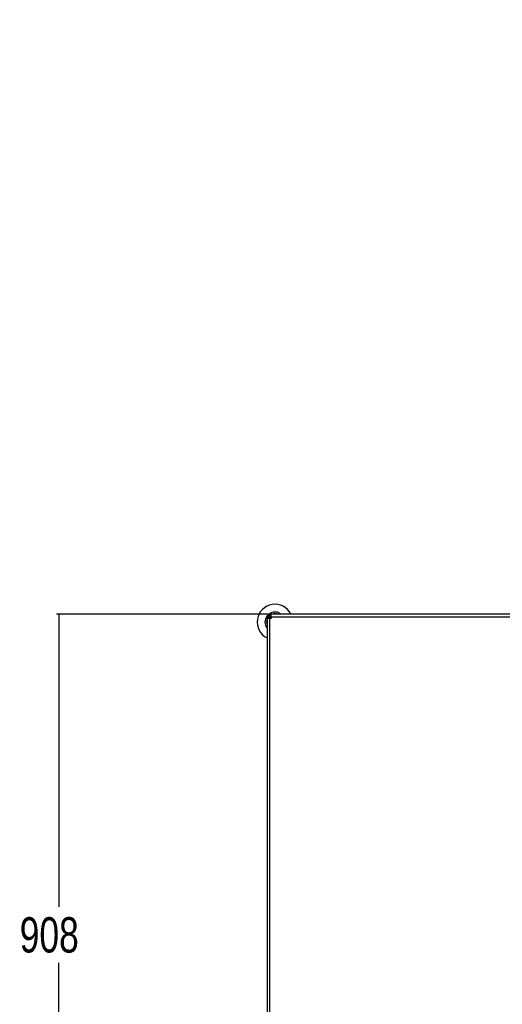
# Model space of a CAD drawing. Header units: millimetres. Extents: x 38476 to 443956, y 24059 to 406945.
# Tile 27 of 75: x 50512 to 84680, y 238027 to 307749. Entities that reach past the tile are written whole.
import ezdxf

# ---------------------------------------------------------------- set-up
doc = ezdxf.new("R2010")
doc.units = ezdxf.units.MM
doc.layers.add('COMPONENT_GEOMETRY', color=7, linetype='Continuous')
doc.styles.add('SLDTEXTSTYLE1', font='TXT', dxfattribs={"width": 0.75})
doc.dimstyles.new('SLDDIMSTYLE0', dxfattribs={"dimtxt": 2500, "dimasz": 165.1, "dimexe": 0, "dimexo": 0.0625, "dimgap": 625, "dimtad": 0, "dimtih": 1, "dimtoh": 1, "dimdec": 0, "dimlfac": 0.02, "dimrnd": 1e-09, "dimzin": 12, "dimdsep": 46, "dimtxsty": 'SLDTEXTSTYLE1', "dimsah": 1, "dimcen": 0.09, "dimadec": 0, "dimazin": 3, "dimtfac": 1, "dimtdec": 0, "dimtofl": 0, "dimtmove": 0, "dimatfit": 3, "dimfxl": 1, "dimfrac": 2, "dimtolj": 1, "dimtzin": 12, "dimarcsym": 0})
doc.dimstyles.new('SLDDIMSTYLE1', dxfattribs={"dimtxt": 2500, "dimasz": 165.1, "dimexe": 0, "dimexo": 0.0625, "dimgap": 625, "dimtad": 0, "dimtih": 1, "dimtoh": 1, "dimdec": 1, "dimlfac": 0.02, "dimrnd": 1e-09, "dimzin": 12, "dimdsep": 46, "dimtxsty": 'SLDTEXTSTYLE1', "dimsah": 1, "dimcen": 0.09, "dimadec": 0, "dimazin": 3, "dimtfac": 1, "dimtdec": 1, "dimtofl": 0, "dimtmove": 0, "dimatfit": 3, "dimfxl": 1, "dimfrac": 2, "dimtolj": 1, "dimtzin": 12, "dimarcsym": 0})

# ---------------------------------------------------------------- blocks, each defined once
blk = doc.blocks.new('_D_2')
at = {"layer": 'COMPONENT_GEOMETRY', "color": 7, "ltscale": 50}
for p, q in [((240160, 319828), (240160, 204975)), ((68025, 220334), (68025, 204975)), ((68025, 205134), (150398, 205134)), ((240160, 205134), (157787, 205134))]:
    blk.add_line(p, q, dxfattribs=at)
for points in [[(68025, 205134), (68190, 205109), (68190, 205159)], [(240160, 205134), (239995, 205159), (239995, 205109)]]:
    blk.add_solid(points, dxfattribs=at)
at = {"layer": 'COMPONENT_GEOMETRY', "color": 7, "ltscale": 50, "insert": (150398, 206372), "char_height": 2500, "attachment_point": 1, "style": 'SLDTEXTSTYLE1'}
blk.add_mtext('3443', dxfattribs=at)
blk = doc.blocks.new('_D_3')
at = {"layer": 'COMPONENT_GEOMETRY', "color": 7, "ltscale": 50}
for p, q in [((68102, 265657), (53124, 265657)), ((53283, 265657), (53283, 244941)), ((53283, 220257), (53283, 240972)), ((68102, 220257), (53124, 220257))]:
    blk.add_line(p, q, dxfattribs=at)
for points in [[(53283, 265657), (53257, 265492), (53308, 265492)], [(53283, 220257), (53308, 220422), (53257, 220422)]]:
    blk.add_solid(points, dxfattribs=at)
at = {"layer": 'COMPONENT_GEOMETRY', "color": 7, "ltscale": 50, "insert": (50512, 244195), "char_height": 2500, "attachment_point": 1, "style": 'SLDTEXTSTYLE1'}
blk.add_mtext('908', dxfattribs=at)

msp = doc.modelspace()

# ---------------------------------------------------------------- linework, layer by layer
at = {"color": 7, "linetype": 'Continuous', "lineweight": 25, "ltscale": 50}
for p, q in [((68165.43, 265556.63), (68165.43, 265656.63)), ((68165.43, 265656.63), (68295.43, 265656.63)), ((95186.06, 265656.63), (68295.43, 265656.63)), ((68295.43, 265656.63), (68295.43, 265556.63)), ((68024.72, 265515.92), (68124.72, 265515.92)), ((68024.72, 265515.92), (68024.72, 265385.92)), ((68024.72, 265385.92), (68124.72, 265385.92)), ((68024.72, 265385.92), (68024.72, 220527.34)), ((68124.72, 265515.92), (68124.72, 265385.92)), ((68165.43, 265556.63), (68295.43, 265556.63)), ((68224.72, 220556.63), (68224.72, 265356.63)), ((68324.72, 265356.63), (68224.72, 265356.63)), ((68324.72, 265456.63), (68324.72, 265356.63))]:
    msp.add_line(p, q, dxfattribs=at)
at = {"color": 8, "linetype": 'Continuous', "lineweight": 25, "ltscale": 50}
msp.add_line((68324.72, 265456.63), (95186.15, 265456.63), dxfattribs=at)
at = {"color": 8, "linetype": 'Continuous', "lineweight": 25, "ltscale": 50, "flags": 128}
msp.add_lwpolyline([(68193.13, 265362.7), (68249.98, 265431.37), (68317.83, 265487.66)], dxfattribs=at)
at = {"color": 7, "linetype": 'Continuous', "lineweight": 25, "ltscale": 50, "flags": 128}
msp.add_lwpolyline([(68324.72, 265414.22), (68310.16, 265401.72), (68267.13, 265356.63)], dxfattribs=at)
at = {"color": 7, "linetype": 'Continuous', "lineweight": 25, "ltscale": 2500}
for radius, start, end in [(1260.48, 26.4512094, 243.5487906), (708.82, 52.3828652, 180), (595.31, 70.5849829, 109.4150171), (708.82, 180, 217.6171348), (595.31, 160.5849829, 199.4150171), (595.31, 129.1807706, 140.8192294), (491.33, 123.6096277, 146.4189532)]:
    msp.add_arc((68586.18, 265095.17), radius, start, end, dxfattribs=at)
at = {"color": 7, "linetype": 'Continuous', "lineweight": 25, "ltscale": 50}
for points, knots in [([(68324.72, 265456.63), (68323.64, 265482.08), (68322, 265521.08), (68315.48, 265567.43), (68310.07, 265599.07), (68304.67, 265624.62), (68298.15, 265649.68), (68296.51, 265653.88), (68295.43, 265656.63)], [0, 0, 0, 0, 0.241165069, 0.369516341, 0.5, 0.630483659, 0.758834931, 1, 1, 1, 1]), ([(68024.72, 265385.92), (68027.46, 265384.84), (68031.67, 265383.19), (68056.73, 265376.68), (68082.28, 265371.27), (68113.92, 265365.87), (68160.27, 265359.35), (68199.27, 265357.7), (68224.72, 265356.63)], [0, 0, 0, 0, 0.24116507, 0.36951634, 0.5, 0.63048366, 0.75883493, 1, 1, 1, 1]), ([(68124.72, 265385.92), (68125.06, 265385.64), (68125.76, 265385.06), (68133.42, 265380.18), (68152.04, 265371.27), (68180.42, 265362.37), (68205.7, 265357.49), (68218.51, 265356.91), (68224.72, 265356.63)], [0, 0, 0, 0, 0.11665972, 0.24036578, 0.5, 0.75963422, 0.88334028, 1, 1, 1, 1]), ([(68245.29, 265356.63), (68261.28, 265365.86), (68282.45, 265378.08), (68304.89, 265391.03), (68310.38, 265394.21)], [0, 0, 0, 0, 0.754936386, 1, 1, 1, 1]), ([(68324.72, 265456.63), (68324.44, 265462.84), (68323.86, 265475.65), (68318.98, 265500.93), (68310.07, 265529.31), (68301.17, 265547.93), (68296.29, 265555.59), (68295.71, 265556.29), (68295.43, 265556.63)], [0, 0, 0, 0, 0.11665972, 0.24036578, 0.5, 0.75963422, 0.88334028, 1, 1, 1, 1])]:
    msp.add_open_spline(points, degree=3, knots=knots, dxfattribs=at)

# ---------------------------------------------------------------- dimensions: what is measured, and where the dimension line sits
at = {"layer": 'COMPONENT_GEOMETRY', "color": 7, "ltscale": 50}
dim = msp.add_linear_dim(base=(68024.72, 205134.08), p1=(240160.49, 319891.58), p2=(68024.72, 220397.34), dimstyle='SLDDIMSTYLE0', dxfattribs=at)
dim.commit()
dim.dimension.update_dxf_attribs({"geometry": '_D_2', "text_midpoint": (154092.6, 205134.08), "dimtype": 160})
dim = msp.add_linear_dim(base=(53282.55, 220256.63), p1=(68165.43, 265656.63), p2=(68165.43, 220256.63), angle=90, dimstyle='SLDDIMSTYLE1', dxfattribs=at)
dim.commit()
dim.dimension.update_dxf_attribs({"geometry": '_D_3', "text_midpoint": (53282.55, 242956.63), "dimtype": 160})

doc.saveas('drawing.dxf')
